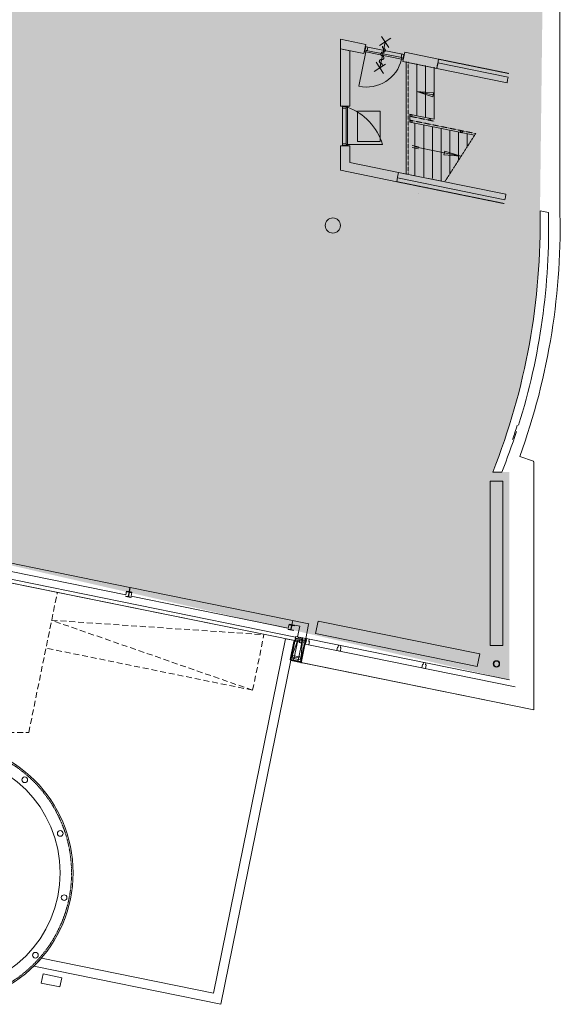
# Model space of a CAD drawing. Header units: millimetres. Extents: x -28656 to 67349, y -24410 to 39654.
# Tile 21 of 146: x 52530 to 66838, y -14661 to 11413. Entities that reach past the tile are written whole.
import ezdxf

# ---------------------------------------------------------------- set-up
doc = ezdxf.new("R2010")
doc.units = ezdxf.units.MM
doc.header["$MEASUREMENT"] = 0
for name, pattern in [('B0701', [234.119993, 155.999994, -78.119999]), ('HIDDEN', [18.75, 12.5, -6.25]), ('HIDDEN2', [9.375, 6.25, -3.125]), ('HIDDENX2', [37.5, 25, -12.5])]:
    doc.linetypes.add(name, pattern=pattern)
doc.layers.add('0 2D arcering', color=7, linetype='Continuous')
doc.layers.add('00 Bestaand', color=7, linetype='Continuous')

msp = doc.modelspace()

# ---------------------------------------------------------------- hatches: boundary and pattern name
at = {"layer": '0 2D arcering', "linetype": 'Continuous', "lineweight": 0}
h = msp.add_hatch(dxfattribs=at)
h.set_pattern_fill('155_Kunststeen_0001', color=9, style=0, pattern_type=2)
h.set_pattern_definition([(45, (0, 0), (-183.8478, 183.8478), []), (45, (-91.92, 91.92), (-183.8478, 183.8478), [195, -65])])
h.paths.add_polyline_path([(36645.6, 19741.3), (40761.9, 18902.9), (40389.3, 17073.7), (41907.3, 16764.5), (41238.9, 13506.7), (45688.7, 12600.2), (45159.3, 10062.3), (37687.8, 10062.3), (39154.9, 3286.7), (39726.4, 647.1, 0.2849065), (45100.7, -4133.8), (51013.7, -5338.3), (51427, -3306.2), (50087.4, -3023.3), (50025.4, -2515), (65490.6, -6067.9), (65490.7, -566.8), (65051.5, -566.7, 0.0994842), (66300.7, 6350.3), (66423.7, 16645.1), (66698.7, 16645.1), (66698.7, 19780.3), (56235, 19780.3), (56235, 19424.9), (37364.2, 23268.9)])
h.paths.add_polyline_path([(45888.2, 13504.3), (46011, 13381.5), (46406.3, 13438), (47116.4, 13438), (48213.8, 13438), (48852.2, 13685.7), (48939.6, 13888.3), (49343.5, 13888.3), (49341.4, 16857.5), (49350.9, 16902.3), (46442.8, 17474.4), (45729.5, 13972.5)], flags=0)

# ---------------------------------------------------------------- linework, layer by layer
at = {"layer": '00 Bestaand', "color": 1, "linetype": 'Continuous', "lineweight": 0}
for p, q in [((61744.1, 10687.8), (62707.2, 10491.6)), ((62762.1, 7344), (62762.1, 10303.5)), ((63042.1, 9511.1), (63502.1, 9417.4)), ((61072.4, 9150.2), (61072.4, 9150.2)), ((61072.4, 9150.2), (61072.4, 9150.2)), ((61081.4, 9125.2), (61072.4, 9125.2)), ((61072.4, 9125.2), (61072.4, 9072.2)), ((61072.4, 8117.2), (61072.4, 9097.2)), ((61072.4, 9072.2), (61166.2, 9072.2)), ((61072.4, 8812.7), (61072.4, 8883.8)), ((61081.4, 9115.7), (61081.4, 9125.2)), ((61081.4, 9125.2), (61081.4, 9125.2)), ((61193.4, 9115.7), (61081.4, 9115.7)), ((61166.2, 9072.2), (61166.2, 9092)), ((61166.2, 9092), (61211.4, 9092)), ((61168, 9092), (61168, 8109.9)), ((61211.4, 9125.2), (61193.4, 9125.2)), ((61193.4, 9125.2), (61193.4, 9115.7)), ((61208, 8110), (61208, 9092)), ((61211.4, 9092), (61211.4, 9125.2)), ((62852.1, 8907.5), (63042.1, 8868.8)), ((62852.1, 8907.5), (62852.1, 8702.4)), ((61072.4, 8840.4), (61072.4, 8840.3)), ((62991.9, 8673.9), (62852.1, 8702.4)), ((61072.4, 8075.2), (61072.4, 8128.2)), ((61072.4, 8128.2), (61166.2, 8128.2)), ((61193.4, 8084.7), (61081.4, 8084.7)), ((61081.4, 8084.7), (61081.4, 8075.2)), ((61166.2, 8128.2), (61166.2, 8108.4)), ((61166.2, 8108.4), (61211.4, 8108.4)), ((61168, 8110), (61208, 8110)), ((61193.4, 8075.2), (61193.4, 8084.7)), ((61208, 8108.4), (62134.7, 8110)), ((61211.4, 8108.4), (61211.4, 8075.2)), ((61081.4, 8075.2), (61072.4, 8075.2)), ((61211.4, 8075.2), (61193.4, 8075.2)), ((63088.1, 8047.4), (62915.4, 8082.6)), ((63088.1, 7996.4), (62916.4, 8031.4)), ((64203.3, 7794.8), (62992.1, 8041.5)), ((63770.6, 7882.9), (64203.3, 7794.8)), ((62905.1, 7297.1), (62675.1, 7344)), ((59756.3, -4497.1), (59718.4, -4683.2)), ((60057.9, -5134.2), (59965.1, -5590.2)), ((60103.5, -5005.5), (59976.6, -5628.5)), ((60076.4, -5138), (60057.9, -5134.2)), ((60103.2, -5007.2), (60081.4, -5114)), ((60173.5, -5137.9), (65640.5, -6251.5)), ((60200.5, -4990.3), (65490.6, -6067.9)), ((59707, -5553.6), (66140.7, -6864.1)), ((59974.9, -5592.2), (59965.1, -5590.2))]:
    msp.add_line(p, q, dxfattribs=at)
at = {"layer": '00 Bestaand', "color": 1, "linetype": 'HIDDEN2', "lineweight": 0}
for p, q in [((62812.1, 7333.8), (62812.1, 10293.3)), ((63502.1, 8724), (62852.1, 8856.4)), ((64598.6, 8397.7), (62852.1, 8753.4)), ((64598.6, 8397.7), (63789.2, 7134.7))]:
    msp.add_line(p, q, dxfattribs=at)
at = {"layer": '00 Bestaand', "color": 2, "linetype": 'Continuous', "lineweight": 0}
for p, q in [((63415.1, 10152.8), (62857.1, 10266.4)), ((63042.1, 8868.8), (63042.1, 10246.5)), ((63272.1, 8821.9), (63272.1, 10199.6)), ((63502.1, 8775.1), (63502.1, 10152.8)), ((63502.1, 8775.1), (63042.1, 8868.8)), ((64569.6, 8352.5), (62991.9, 8673.9)), ((62992.1, 7297.1), (62992.1, 8673.9)), ((63222.1, 7250.3), (63222.1, 8627)), ((63452.1, 7203.4), (63452.1, 8580.2)), ((63682.1, 7156.6), (63682.1, 8533.3)), ((63912.1, 7326.4), (63912.1, 8486.5)), ((64142.1, 7685.3), (64142.1, 8439.6)), ((64372.1, 8051.5), (64372.1, 8392.8)), ((63702.2, 7134.7), (62896.8, 7298.8)), ((59813.3, -5028.8), (57851.9, -14660.8))]:
    msp.add_line(p, q, dxfattribs=at)
at = {"layer": '00 Bestaand', "color": 1, "linetype": 'HIDDEN', "lineweight": 0}
for p, q in [((65479.4, 9987.4), (63617.6, 10366.7)), ((65348.7, 6544.2), (62507, 7123.1))]:
    msp.add_line(p, q, dxfattribs=at)
at = {"layer": '00 Bestaand', "color": 3, "linetype": 'Continuous', "lineweight": 0}
for p, q in [((62891.5, 8873.9), (62891.5, 8873.9)), ((62896.6, 8898.4), (62896.6, 8898.4)), ((62886.6, 8849.4), (62886.6, 8849.4)), ((62886.6, 8696.3), (62886.6, 8696.3)), ((62891.5, 8720.8), (62891.5, 8720.8)), ((62896.6, 8745.3), (62896.6, 8745.3)), ((63380.1, 8748.9), (63380.1, 8748.8)), ((63385, 8773.4), (63385, 8773.3)), ((63390.1, 8797.9), (63390.1, 8797.8)), ((64211.7, 8421.4), (64211.7, 8421.3)), ((64216.7, 8445.9), (64216.7, 8445.8)), ((64221.7, 8470.4), (64221.7, 8470.3))]:
    msp.add_line(p, q, dxfattribs=at)
at = {"layer": '00 Bestaand', "color": 9, "linetype": 'Continuous', "lineweight": 0}
for p, q in [((60818.9, 5762.2), (60818.9, 5762.1)), ((60818.9, 5762.2), (60818.9, 5762.1)), ((61018.9, 5962.2), (61018.9, 5962.1)), ((55416.2, -3806.5), (55416.2, -3806.6)), ((55416.2, -3806.5), (55416.2, -3806.6)), ((55418.9, -3807.1), (55418.9, -3807.1)), ((55418.9, -3807.1), (55418.9, -3807.1)), ((55421.6, -3807.6), (55421.6, -3807.7)), ((55421.6, -3807.6), (55421.6, -3807.7)), ((59715.7, -4682.7), (59715.7, -4682.7)), ((59718.4, -4683.2), (59718.4, -4683.3)), ((59721.1, -4683.8), (59721.1, -4683.8)), ((59905.5, -4936.3), (60019.8, -4959.6)), ((59905.6, -4936.4), (59905.6, -4936.4)), ((59826.9, -4967.3), (59715.6, -5506.8)), ((59715.7, -5506.8), (59896.2, -4981.5)), ((59896.5, -4981.5), (59785.3, -5521)), ((59881.9, -5051), (59996.1, -5074.7)), ((59885.6, -5033.3), (60007, -5021.5)), ((59895.2, -4981.2), (60009.5, -5004.5)), ((59896.5, -4981.4), (59896.5, -4981.5)), ((59896.5, -4981.4), (59896.5, -4981.5)), ((60010.7, -5004.7), (59899.6, -5544.2)), ((59923, -5081.7), (59923, -5081.8)), ((59923, -5081.7), (59923, -5081.8)), ((59923, -5081.7), (59923, -5081.8)), ((60010.7, -5004.7), (59969.1, -5558.4)), ((60083.5, -5019.6), (60083.5, -5019.6)), ((60083.5, -5019.6), (60083.5, -5019.6)), ((60092.7, -4974.5), (60092.7, -4974.5)), ((59792.5, -5485.6), (59913.8, -5474.8)), ((59803.2, -5433.7), (59917.5, -5457)), ((59779.7, -5548.4), (59779.7, -5548.4)), ((59779.7, -5548.4), (59779.7, -5548.4)), ((59788.9, -5503.3), (59788.9, -5503.4)), ((59788.9, -5503.3), (59903.2, -5526.6)), ((59963.6, -5585.8), (59963.6, -5585.9)), ((59963.6, -5585.8), (59963.6, -5585.9)), ((59972.7, -5540.8), (59972.7, -5540.8))]:
    msp.add_line(p, q, dxfattribs=at)
at = {"layer": '00 Bestaand', "color": 1, "linetype": 'B0701', "lineweight": 0}
for p, q in [((52769.1, -7466.7), (53524.6, -3758)), ((58694.9, -6342), (53374.9, -4492.9)), ((53374.9, -4492.9), (58994.3, -4872.2)), ((58694.9, -6342), (58994.3, -4872.2)), ((58694.9, -6342), (53225.2, -5227.8)), ((40755.4, -7466.7), (52769.1, -7466.7))]:
    msp.add_line(p, q, dxfattribs=at)
at = {"layer": '00 Bestaand', "color": 1, "linetype": 'HIDDENX2', "lineweight": 0}
for p, q in [((59885.6, -5033.3), (59833, -5041)), ((60007, -5021.5), (60059.5, -5014.8)), ((59913.8, -5474.8), (59966.4, -5467.1)), ((59792.5, -5485.6), (59739.9, -5493.2))]:
    msp.add_line(p, q, dxfattribs=at)
at = {"layer": '00 Bestaand', "color": 2, "linetype": 'Continuous', "lineweight": 0, "flags": 128}
for points in [[(29008.1, 887.5), (39081.9, 887.5), (39143.5, 887.5, 0.3016133), (45001.9, -4644.3), (51543.9, -5966.7), (51657.2, -5405.9), (51173.3, -5306.5), (51564.8, -3384.7), (51569.9, -3359.6), (59814.2, -5029), (59707.3, -5553.6), (59980.6, -5609.3), (66140.7, -6864.1), (66140.7, -291.9), (66125.3, -292), (66125.2, -273.7), (65768.6, -151.6), (65764.9, -150.3, 0.0951397), (66823.7, 6483.7), (66825.8, 16281.4)], [(65679.2, 507.7, -0.0143789), (65288.9, -566.7), (65051.5, -566.7, 0.0994842), (66300.7, 6350.3), (66523.7, 6304.9, -0.0822323), (65734.8, 679.4)], [(65232.9, -5646.2, 1), (65064.6, -5646.2)], [(65064.6, -5646.2, 1), (65232.9, -5646.2)]]:
    msp.add_lwpolyline(points, format="xyb", dxfattribs=at)
at = {"layer": '00 Bestaand', "color": 1, "linetype": 'Continuous', "lineweight": 0, "flags": 128}
for points in [[(62105.3, 10970.1), (62300.4, 10675.2)], [(62105.3, 10970.1), (62300.4, 10675.2)], [(62350.3, 10920.2), (62055.4, 10725.1)], [(62350.3, 10920.2), (62055.4, 10725.1)], [(62192.9, 10773.7), (62068.1, 10161.3)], [(62103.1, 10332.7), (62202.9, 10822.7)], [(62103.1, 10332.7), (62202.9, 10822.7)], [(62128.9, 10710.2), (62128, 10701.5), (62128.5, 10692.8), (62130.6, 10684.4), (62134.1, 10676.4), (62138.9, 10669.2), (62144.9, 10662.8), (62151.8, 10657.6), (62159.6, 10653.7), (62167.9, 10651.2)], [(62162.9, 10626.7), (62063.1, 10136.8)], [(62162.9, 10626.7), (62063.1, 10136.8)], [(62148, 10553.2), (62139.8, 10554.2), (62131.5, 10553.8), (62123.4, 10552.1), (62115.8, 10549), (62108.7, 10544.7), (62102.4, 10539.4), (62097.1, 10533), (62092.9, 10525.9), (62090, 10518.2), (62088.3, 10510.1), (62088, 10501.9), (62089.1, 10493.7), (62091.5, 10485.8), (62095.2, 10478.4), (62100, 10471.7), (62105.9, 10465.9), (62112.6, 10461.1), (62120.1, 10457.5), (62128, 10455.2)], [(62108, 10357.2), (62116.2, 10356.3), (62124.5, 10356.6), (62132.6, 10358.4), (62140.2, 10361.4), (62147.3, 10365.7), (62153.6, 10371.1), (62158.9, 10377.4), (62163.1, 10384.5), (62166, 10392.2), (62167.7, 10400.3), (62168, 10408.6), (62166.9, 10416.8), (62164.5, 10424.7), (62160.8, 10432.1), (62156, 10438.8), (62150.1, 10444.6), (62143.4, 10449.3), (62135.9, 10452.9), (62128, 10455.2)], [(62148, 10553.2), (62156.2, 10552.2), (62164.4, 10552.6), (62172.5, 10554.4), (62180.2, 10557.4), (62187.2, 10561.7), (62193.5, 10567), (62198.8, 10573.4), (62203, 10580.5), (62205.9, 10588.2), (62207.6, 10596.3), (62207.9, 10604.6), (62206.8, 10612.7), (62204.4, 10620.6), (62200.7, 10628), (62195.9, 10634.7), (62190, 10640.5), (62183.3, 10645.3), (62175.9, 10648.9), (62167.9, 10651.2)], [(61915.7, 10039.2), (62210.6, 10234.3)], [(61915.7, 10039.2), (62210.6, 10234.3)], [(62160.7, 9989.3), (61965.6, 10284.2)], [(62160.7, 9989.3), (61965.6, 10284.2)], [(62108, 10357.2), (62099.8, 10358.2), (62091.6, 10357.8), (62083.5, 10356.1), (62075.8, 10353), (62068.8, 10348.8), (62062.5, 10343.4), (62057.2, 10337.1), (62053, 10329.9), (62050.1, 10322.2), (62048.4, 10314.1), (62048.1, 10305.9), (62049.2, 10297.7), (62051.6, 10289.8), (62055.3, 10282.4), (62060.1, 10275.7), (62066, 10269.9), (62072.7, 10265.1), (62080.2, 10261.6), (62088.1, 10259.2)], [(62127.1, 10200.3), (62128, 10208.9), (62127.5, 10217.6), (62125.4, 10226.1), (62121.9, 10234), (62117.1, 10241.3), (62111.1, 10247.6), (62104.2, 10252.8), (62096.4, 10256.7), (62088.1, 10259.2)], [(59822, -4989.7), (59832, -4940.7), (59831.5, -4940.7), (59821.6, -4989.6)], [(59756.3, -5262.6), (59747.5, -5260.8), (59789.6, -5054.1), (59798.4, -5055.9)], [(59756.3, -5262.6), (59765.1, -5264.4), (59807.3, -5057.7), (59798.4, -5055.9)], [(59756.3, -5262.6), (59765.1, -5264.4), (59807.3, -5057.7), (59798.4, -5055.9)], [(59822, -4989.7), (59812, -5038.7), (59811.6, -5038.6), (59821.6, -4989.6)], [(59973.9, -5592), (59965.1, -5590.2), (60057.9, -5134.2), (60066.7, -5136)], [(59973.9, -5592), (59965.1, -5590.2), (60057.9, -5134.2), (60066.7, -5136)], [(59973.9, -5592), (59982.7, -5593.8), (60075.5, -5137.8), (60066.7, -5136)], [(59700.5, -5536.3), (59691.7, -5534.5), (59747.5, -5260.8), (59756.3, -5262.6)], [(59700.5, -5536.3), (59691.7, -5534.5), (59747.5, -5260.8), (59756.3, -5262.6)], [(59700.5, -5536.3), (59709.3, -5538.1), (59765.1, -5264.4), (59756.3, -5262.6)], [(59963.1, -5594.9), (59961.3, -5603.7), (59706.5, -5551.9), (59708.3, -5543)], [(59963.1, -5594.9), (59961.3, -5603.7), (59706.5, -5551.9), (59708.3, -5543)], [(59963.1, -5594.9), (59964.9, -5586.1), (59710.1, -5534.2), (59708.3, -5543)]]:
    msp.add_lwpolyline(points, dxfattribs=at)
at = {"layer": '00 Bestaand', "color": 2, "linetype": 'Continuous', "lineweight": 0, "flags": 128}
for points in [[(61665.4, 10636.8), (61690.2, 10759.3), (61018.9, 10895.2), (61018.9, 10767.6)], [(61665.4, 10636.8), (61640.6, 10514.3), (61018.9, 10640.1), (61018.9, 10767.6)], [(61143.9, 10614.8), (61018.9, 10640.1), (61018.9, 9125.2), (61143.9, 9125.2)], [(61143.9, 10614.8), (61268.9, 10589.5), (61268.9, 9125.2), (61143.9, 9125.2)], [(63592.7, 10244.2), (63617.6, 10366.7), (62719.1, 10549.6), (62694.1, 10427.2)], [(63592.7, 10244.2), (63567.7, 10121.7), (62669.2, 10304.7), (62694.1, 10427.2)], [(65444.5, 9815.9), (65429.5, 9742.4), (63567.7, 10121.7), (63582.7, 10195.2)], [(65444.5, 9815.9), (65459.5, 9889.4), (63597.6, 10268.7), (63582.7, 10195.2)], [(61143.9, 8075.2), (61018.9, 8075.2), (61018.9, 7426.2)], [(61143.9, 8075.2), (61268.9, 8075.2), (61268.9, 7630.4)], [(62532, 7245.6), (62556.9, 7368), (61268.9, 7630.4)], [(62532, 7245.6), (62507, 7123.1), (61018.9, 7426.2)], [(65383.6, 6715.7), (65398.6, 6789.2), (62556.9, 7368), (62542, 7294.5)], [(65383.6, 6715.7), (65368.6, 6642.2), (62527, 7221.1), (62542, 7294.5)], [(50342.8, -2804.2), (55338.9, -3821.4), (55360.3, -3716.2), (55426.2, -3729.6), (55448.7, -3619.2), (50025.4, -2515), (50087.4, -3023.3), (50183.6, -2941.4), (50157.4, -2766.4)], [(51491.5, -3343.7), (59813.3, -5028.8), (59821.6, -4989.6)], [(59821.6, -4989.6), (59813.3, -5028.8), (51491.5, -3343.7)], [(51511.4, -3245.8), (59832.4, -4940.3), (59821.6, -4989.6)], [(51511.4, -3245.8), (59832.4, -4940.3), (59821.6, -4989.6)], [(55474.2, -3886.2), (55337, -3858.3)], [(55474.2, -3886.2), (55337, -3858.3)], [(55500.8, -3755.9), (55363.6, -3727.9)], [(55500.8, -3755.9), (55363.6, -3727.9)], [(55405.6, -3872.2), (55432.2, -3741.9)], [(55405.6, -3872.2), (55432.2, -3741.9)], [(59800.2, -4632), (59663, -4604.1)], [(59705.1, -4748.4), (59731.6, -4618.1)], [(59773.7, -4762.4), (59636.5, -4734.4)], [(59822, -4989.7), (59832, -4940.7), (59831.5, -4940.7), (59821.6, -4989.6)], [(59822, -4989.7), (59812, -5038.7), (59811.6, -5038.6), (59821.6, -4989.6)]]:
    msp.add_lwpolyline(points, dxfattribs=at)
at = {"layer": '00 Bestaand', "color": 3, "linetype": 'Continuous', "lineweight": 0, "flags": 128}
for points in [[(61665.4, 10636.8), (61690.2, 10759.3), (61018.9, 10895.2), (61018.9, 10767.6)], [(61665.4, 10636.8), (61640.6, 10514.3), (61018.9, 10640.1), (61018.9, 10767.6)], [(61143.9, 10614.8), (61018.9, 10640.1), (61018.9, 9125.2), (61143.9, 9125.2)], [(61143.9, 10614.8), (61268.9, 10589.5), (61268.9, 9125.2), (61143.9, 9125.2)], [(63592.7, 10244.2), (63617.6, 10366.7), (62719.1, 10549.6), (62694.1, 10427.2)], [(63592.7, 10244.2), (63567.7, 10121.7), (62669.2, 10304.7), (62694.1, 10427.2)], [(65444.5, 9815.9), (65429.5, 9742.4), (63567.7, 10121.7), (63582.7, 10195.2)], [(65444.5, 9815.9), (65459.5, 9889.4), (63597.6, 10268.7), (63582.7, 10195.2)], [(61143.9, 8075.2), (61018.9, 8075.2), (61018.9, 7426.2)], [(61143.9, 8075.2), (61268.9, 8075.2), (61268.9, 7630.4)], [(62532, 7245.6), (62556.9, 7368), (61268.9, 7630.4)], [(62532, 7245.6), (62507, 7123.1), (61018.9, 7426.2)], [(65383.6, 6715.7), (65398.6, 6789.2), (62556.9, 7368), (62542, 7294.5)], [(65383.6, 6715.7), (65368.6, 6642.2), (62527, 7221.1), (62542, 7294.5)], [(59822, -4989.7), (59832, -4940.7), (59831.5, -4940.7), (59821.6, -4989.6)], [(59822, -4989.7), (59812, -5038.7), (59811.6, -5038.6), (59821.6, -4989.6)]]:
    msp.add_lwpolyline(points, dxfattribs=at)
at = {"layer": '00 Bestaand', "color": 1, "linetype": 'Continuous', "lineweight": 0, "flags": 128}
for points in [[(61676.6, 10692.4), (61678.4, 10701.2), (61744.1, 10687.8), (61725.4, 10595.9), (61700.9, 10600.9), (61691.8, 10556.6), (61650.7, 10565), (61654.3, 10582.6), (61666, 10580.2), (61688.4, 10690)], [(61702.5, 10598.7), (61694.5, 10559.5), (62639, 10367.1), (62647.4, 10408)], [(62705.4, 10482.8), (62707.2, 10491.6), (62641.6, 10505), (62622.9, 10413.1), (62647.4, 10408.1), (62638.3, 10363.8), (62679.5, 10355.4), (62683.1, 10373), (62671.3, 10375.4), (62693.7, 10485.2)], [(63042.1, 9511.1), (63465.8, 9373.6), (63485.1, 9471.8)], [(63485.1, 9471.8), (63042.1, 9511.1), (63465.8, 9373.6)], [(61472, 8987.4), (61472, 8187.4), (62072, 8187.4), (62072, 8987.4)], [(64203.3, 7794.8), (63758.5, 7833.6), (63778.7, 7932.9)], [(65318.7, -807), (65318.7, -5162), (64978.7, -5162), (64978.7, -807)], [(64640.6, -5715.2), (60361, -4843.5), (60428.5, -4512.1), (64708.1, -5383.9)], [(59896.5, -4981.4), (59826.9, -4967.3), (59836.1, -4922.2), (59905.6, -4936.4)], [(59923, -5081.7), (59950.7, -4945.5), (60016.3, -4958.9), (59988.6, -5095.1)], [(59923, -5081.7), (59928.9, -5052.3), (59937.8, -5054.1), (59953.5, -4976.7), (59944.7, -4974.9), (59946.7, -4965.1), (59950.7, -4945.5), (59993.7, -4954.3), (59995.3, -4956.8), (59985.7, -5004), (59986.3, -5004.8), (59997.4, -5007.1), (60006.2, -5008.9), (59989, -5093), (59986.5, -5094.7)], [(60083.5, -5019.6), (60014, -5005.4), (60023.1, -4960.3), (60092.7, -4974.5)], [(60090.2, -5115.8), (60070.6, -5111.8), (60098.4, -4975.6), (60118, -4979.6), (60112, -5009), (60120.8, -5010.8), (60105, -5088.2), (60096.2, -5086.4)], [(60089.2, -5120.7), (60119.2, -4973.7), (60191.7, -4988.5), (60179.3, -5049.3), (60199.9, -5053.5), (60182.3, -5139.7)], [(61014.4, -5309.2), (60924.5, -5292.2), (60922.5, -5291.9), (60938.9, -5199.6), (60955.6, -5202.5), (60965.5, -5148.5), (60967.8, -5146.9), (61024.3, -5157.9), (61025.9, -5160.2), (61016, -5214.3), (61030.8, -5216.9), (61032.7, -5217.2), (61016.4, -5309.5)], [(59779.7, -5548.4), (59710.1, -5534.2), (59719.3, -5489.2), (59788.9, -5503.3)], [(59963.6, -5585.8), (59894, -5571.7), (59903.2, -5526.6), (59972.7, -5540.8)], [(63265.9, -5767.8), (63176, -5750.8), (63174, -5750.5), (63190.4, -5658.2), (63207.1, -5661.1), (63217, -5607), (63219.3, -5605.4), (63275.8, -5616.4), (63277.4, -5618.7), (63267.5, -5672.9), (63282.2, -5675.5), (63284.2, -5675.8), (63267.8, -5768.1)], [(53101.3, -14101.3), (53591.2, -14201.1), (53641.1, -13956.1), (53151.2, -13856.3)]]:
    msp.add_lwpolyline(points, close=True, dxfattribs=at)
msp.add_lwpolyline([(61694.5, 10559.5), (61508.9, 9648.3, 0.4050991), (62639, 10367.1)], format="xyb", dxfattribs=at)
at = {"layer": '00 Bestaand', "color": 2, "linetype": 'Continuous', "lineweight": 0, "flags": 128}
for points in [[(62872.1, 8903.4), (62921.1, 8893.4), (62911.1, 8844.4), (62862.1, 8854.4)], [(62872.1, 8903.4), (62875.2, 8898.7), (62916.3, 8890.3), (62908, 8849.1), (62866.8, 8857.5), (62875.2, 8898.7), (62872.1, 8903.4), (62862.1, 8854.4), (62911.1, 8844.4), (62921.1, 8893.4)], [(62872.1, 8750.3), (62921.1, 8740.3), (62911.1, 8691.3), (62862.1, 8701.3)], [(62872.1, 8750.3), (62875.2, 8745.6), (62916.3, 8737.2), (62908, 8696.1), (62866.8, 8704.4), (62875.2, 8745.6), (62872.1, 8750.3), (62862.1, 8701.3), (62911.1, 8691.3), (62921.1, 8740.3)], [(63365.6, 8802.9), (63414.6, 8792.9), (63404.6, 8743.9), (63355.6, 8753.9)], [(63365.6, 8802.9), (63368.7, 8798.2), (63409.8, 8789.8), (63401.5, 8748.6), (63360.3, 8757), (63368.7, 8798.2), (63365.6, 8802.9), (63355.6, 8753.9), (63404.6, 8743.9), (63414.6, 8792.9)], [(64197.2, 8475.3), (64246.2, 8465.4), (64236.2, 8416.4), (64187.3, 8426.4)], [(64197.2, 8475.3), (64200.4, 8470.6), (64241.5, 8462.2), (64233.1, 8421.1), (64192, 8429.5), (64200.4, 8470.6), (64197.2, 8475.3), (64187.3, 8426.4), (64236.2, 8416.4), (64246.2, 8465.4)], [(60099.4, -4975.8), (60174.6, -4606.3), (60179.4, -4582.9), (55454.1, -3620.3), (55431.6, -3730.7), (55497.5, -3744.1), (55476.1, -3849.3), (59638.2, -4697.2), (59659.6, -4592), (59941.3, -4649.3), (59883.8, -4931.9)], [(55474.2, -3886.2), (55337, -3858.3), (55338.7, -3849.9), (55404.6, -3863.4), (55427.8, -3749.7), (55361.9, -3736.3), (55363.6, -3727.9), (55500.8, -3755.9), (55499.1, -3764.2), (55433.2, -3750.8), (55410, -3864.5), (55475.9, -3877.9)], [(55474.2, -3886.2), (55337, -3858.3), (55338.7, -3849.9), (55404.6, -3863.4), (55427.8, -3749.7), (55361.9, -3736.3), (55363.6, -3727.9), (55500.8, -3755.9), (55499.1, -3764.2), (55433.2, -3750.8), (55410, -3864.5), (55475.9, -3877.9)], [(59773.7, -4762.4), (59636.5, -4734.4), (59638.2, -4726.1), (59704.1, -4739.5), (59727.2, -4625.9), (59661.3, -4612.4), (59663, -4604.1), (59800.2, -4632), (59798.5, -4640.4), (59732.6, -4627), (59709.5, -4740.6), (59775.4, -4754)], [(52902.1, -13652.5), (53103.1, -13438.3), (57656.9, -14365.9), (59568.3, -4979.2), (59814, -5028.9), (57851.9, -14660.8)]]:
    msp.add_lwpolyline(points, close=True, dxfattribs=at)
at = {"layer": '00 Bestaand', "color": 3, "linetype": 'Continuous', "lineweight": 0, "flags": 128}
for points in [[(62896.6, 8898.4), (62918.1, 8894, -0.4142136), (62920.5, 8890.5), (62911.7, 8847.4, -0.4142136), (62908.1, 8845), (62865, 8853.8, -0.4142136), (62862.7, 8857.3), (62871.5, 8900.5, -0.4142136), (62875, 8902.8), (62896.6, 8898.4), (62895.8, 8894.5), (62878.1, 8898.1, 0.4142136), (62874.6, 8895.7), (62867.4, 8860.5, 0.4142136), (62869.7, 8856.9), (62905, 8849.7, 0.4142136), (62908.6, 8852.1), (62915.7, 8887.4, 0.4142136), (62913.4, 8890.9), (62895.8, 8894.5)], [(62896.6, 8745.3), (62918.1, 8740.9, -0.4142136), (62920.5, 8737.4), (62911.7, 8694.3, -0.4142136), (62908.1, 8691.9), (62865, 8700.7, -0.4142136), (62862.7, 8704.3), (62871.5, 8747.4, -0.4142136), (62875, 8749.7), (62896.6, 8745.3), (62895.8, 8741.4), (62878.1, 8745, 0.4142136), (62874.6, 8742.7), (62867.4, 8707.4, 0.4142136), (62869.7, 8703.8), (62905, 8696.7, 0.4142136), (62908.6, 8699), (62915.7, 8734.3, 0.4142136), (62913.4, 8737.8), (62895.8, 8741.4)], [(63390.1, 8797.9), (63411.6, 8793.5, -0.4142136), (63414, 8790), (63405.2, 8746.8, -0.4142136), (63401.6, 8744.5), (63358.5, 8753.3, -0.4142136), (63356.2, 8756.8), (63365, 8799.9, -0.4142136), (63368.5, 8802.3), (63390.1, 8797.9), (63389.3, 8794), (63371.6, 8797.6, 0.4142136), (63368.1, 8795.2), (63360.9, 8759.9, 0.4142136), (63363.2, 8756.4), (63398.5, 8749.2, 0.4142136), (63402.1, 8751.6), (63409.2, 8786.8, 0.4142136), (63406.9, 8790.4), (63389.3, 8794)], [(64221.7, 8470.4), (64243.3, 8466, -0.4142136), (64245.6, 8462.4), (64236.8, 8419.3, -0.4142136), (64233.3, 8417), (64190.2, 8425.8, -0.4142136), (64187.8, 8429.3), (64196.6, 8472.4, -0.4142136), (64200.2, 8474.7), (64221.7, 8470.4), (64220.9, 8466.4), (64203.3, 8470, 0.4142136), (64199.8, 8467.7), (64192.6, 8432.4, 0.4142136), (64194.9, 8428.9), (64230.2, 8421.7, 0.4142136), (64233.7, 8424), (64240.9, 8459.3, 0.4142136), (64238.6, 8462.8), (64220.9, 8466.4)], [(60818.9, 6162.2, -1), (60818.9, 5762.2, -1)], [(55474.2, -3886.2), (55337, -3858.3), (55338.7, -3849.9), (55392.9, -3861, 0.4142136), (55407, -3851.6), (55425.4, -3761.4, 0.4142136), (55416, -3747.3), (55361.9, -3736.3), (55363.6, -3727.9), (55500.8, -3755.9), (55499.1, -3764.2), (55444.9, -3753.2, 0.4142136), (55430.8, -3762.5), (55412.4, -3852.7, 0.4142136), (55421.8, -3866.8), (55475.9, -3877.9)], [(55474.2, -3886.2), (55337, -3858.3), (55338.7, -3849.9), (55392.9, -3861, 0.4142136), (55407, -3851.6), (55425.4, -3761.4, 0.4142136), (55416, -3747.3), (55361.9, -3736.3), (55363.6, -3727.9), (55500.8, -3755.9), (55499.1, -3764.2), (55444.9, -3753.2, 0.4142136), (55430.8, -3762.5), (55412.4, -3852.7, 0.4142136), (55421.8, -3866.8), (55475.9, -3877.9)], [(59773.7, -4762.4), (59636.5, -4734.4), (59638.2, -4726.1), (59692.3, -4737.1, 0.4142136), (59706.5, -4727.8), (59724.8, -4637.6, 0.4142136), (59715.5, -4623.5), (59661.3, -4612.4), (59663, -4604.1), (59800.2, -4632), (59798.5, -4640.4), (59744.4, -4629.4, 0.4142136), (59730.2, -4638.7), (59711.9, -4728.9, 0.4142136), (59721.2, -4743), (59775.4, -4754)], [(65232.9, -5646.2, 1), (65064.6, -5646.2, 1), (65232.9, -5646.2), (65222.9, -5646.2, -1), (65074.6, -5646.2, -1), (65222.9, -5646.2)]]:
    msp.add_lwpolyline(points, format="xyb", close=True, dxfattribs=at)
at = {"layer": '00 Bestaand', "color": 2, "linetype": 'Continuous', "lineweight": 0, "flags": 128}
for points in [[(60818.9, 6162.2, -1), (60818.9, 5762.2, -1)], [(65232.9, -5646.2, 1), (65064.6, -5646.2, 1), (65232.9, -5646.2), (65222.9, -5646.2, -1), (65074.6, -5646.2, -1), (65222.9, -5646.2)]]:
    msp.add_lwpolyline(points, format="xyb", close=True, dxfattribs=at)
at = {"layer": '00 Bestaand', "color": 9, "linetype": 'Continuous', "lineweight": 0, "flags": 128}
msp.add_lwpolyline([(59961.4, -5606.8), (59965.1, -5590.2), (59982.7, -5593.8), (60075.6, -5137.8), (60057.8, -5134.2), (60061, -5118.5), (60079.6, -5122.3), (60079.3, -5123.2), (60061.8, -5119.7), (60059, -5133.4), (60076.7, -5137), (59983.5, -5595), (59965.9, -5591.4), (59962.5, -5607), (59703.9, -5555.4), (59707.1, -5538.7), (59689.5, -5535.1), (59788.1, -5051.7), (59805.8, -5055.4), (59808.6, -5041.7), (59791, -5038.1), (59791.2, -5037.1), (59809.8, -5040.9), (59806.6, -5056.6), (59788.8, -5052.9), (59690.7, -5534.3), (59709.3, -5538.1), (59705.9, -5554.8)], close=True, dxfattribs=at)
at = {"layer": '00 Bestaand', "color": 1, "linetype": 'HIDDENX2', "lineweight": 0, "flags": 128}
for points in [[(59881.9, -5051), (59833, -5041), (59847.3, -4971.4), (59896.2, -4981.5)], [(60010.5, -5004.8), (60059.5, -5014.8), (60045.2, -5084.3), (59996.1, -5074.7)], [(59739.9, -5493.2), (59754.2, -5423.7), (59803.2, -5433.7)], [(59917.5, -5457.1), (59966.4, -5467.1), (59952.2, -5536.6)]]:
    msp.add_lwpolyline(points, dxfattribs=at)
at = {"layer": '00 Bestaand', "color": 6, "linetype": 'Continuous', "lineweight": 0}
for centre in [(62192.9, 10773.7), (62162.9, 10626.7), (62162.9, 10626.7), (62103.1, 10332.7), (62103.1, 10332.7)]:
    msp.add_circle(centre, 1.23, dxfattribs=at)
at = {"layer": '00 Bestaand', "color": 3, "linetype": 'Continuous', "lineweight": 0}
for centre, radius in [((63093.1, 6815.3), 0.615), ((52662.7, -8716.2), 75), ((53602.3, -10136.6), 75), ((53705.8, -11836.4), 75), ((52945.5, -13360.3), 75)]:
    msp.add_circle(centre, radius, dxfattribs=at)
at = {"layer": '00 Bestaand', "color": 2, "linetype": 'Continuous', "lineweight": 0}
for radius in [3460, 3120]:
    msp.add_circle((50482, -11179.7), radius, dxfattribs=at)
at = {"layer": '00 Bestaand', "color": 1, "linetype": 'HIDDENX2', "lineweight": 0}
msp.add_circle((50482, -11179.7), 3420, dxfattribs=at)
at = {"layer": '00 Bestaand', "color": 1, "linetype": 'Continuous', "lineweight": 0}
msp.add_arc((48518.5, 5962.1), 17975, 341.6183, 342.8948, dxfattribs=at)
msp.add_ellipse((61211.4, 8110), major_axis=(-741.1, 892.7), ratio=0.711011, start_param=4.1791416, end_param=5.4241187, dxfattribs=at)

doc.saveas('drawing.dxf')
